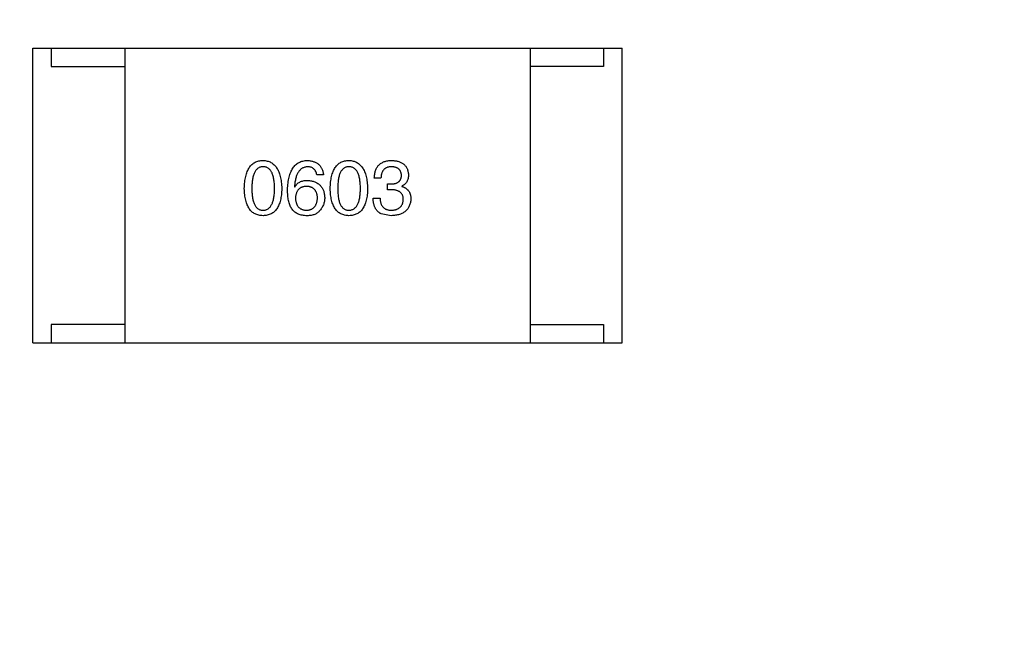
# Model space of a CAD drawing. Header units: millimetres. Extents: x -16 to 538, y -56 to 87.
# Tile 86 of 162: x 460.25 to 462.92, y 7.22 to 8.92. Entities that reach past the tile are written whole.
import ezdxf

# ---------------------------------------------------------------- set-up
doc = ezdxf.new("R2010")
doc.units = ezdxf.units.MM
doc.header["$LTSCALE"] = 1.21
doc.header["$MEASUREMENT"] = 0
doc.header["$PDMODE"] = 3
doc.header["$PDSIZE"] = 0.3125
doc.layers.get('0').update_dxf_attribs({"linetype": 'CONTINUOUS'})
doc.layers.get('DEFPOINTS').update_dxf_attribs({"linetype": 'CONTINUOUS'})
doc.layers.add('Dim', color=3, linetype='CONTINUOUS', lineweight=25)
doc.styles.get("Standard").update_dxf_attribs({"font": 'txt', "width": 0.8})
doc.dimstyles.get("Standard").update_dxf_attribs({"dimtxt": 0.15625, "dimasz": 0.1875, "dimexe": 0.125, "dimexo": 0.0625, "dimgap": 0.09, "dimtad": 0, "dimtih": 1, "dimtoh": 1, "dimzin": 4, "dimdsep": 46, "dimtxsty": 'STANDARD', "dimblk": '_FILLED', "dimblk1": '_FILLED', "dimblk2": '_FILLED', "dimcen": 0.09, "dimazin": 1, "dimtp": 0.01, "dimtm": 0.01, "dimtfac": 1, "dimtofl": 0, "dimtmove": 0, "dimatfit": 3, "dimldrblk": '_FILLED', "dimfxl": 1, "dimtolj": 1, "dimtzin": 4, "dimarcsym": 0})

# ---------------------------------------------------------------- blocks, each defined once
blk = doc.blocks.new('_FILLED')
at = {"color": 0, "linetype": 'ByBlock'}
blk.add_solid([(0, 0), (-1, 0.1667), (-1, -0.1667)], dxfattribs=at)
blk = doc.blocks.new('*D19')
at = {"color": 0, "linetype": 'ByBlock', "lineweight": -2}
for p, q in [((450.6432, 37.0225), (532.5397, 37.0225)), ((532.4147, 37.0225), (532.4147, 16.4209)), ((532.4147, -12.0275), (532.4147, 8.5742)), ((450.6432, -12.0275), (532.5397, -12.0275))]:
    blk.add_line(p, q, dxfattribs=at)
at = {"layer": 'DEFPOINTS', "color": 0, "linetype": 'ByBlock'}
for p in [(450.5807, 37.0225), (450.5807, -12.0275)]:
    blk.add_point(p, dxfattribs=at)
at = {"color": 0, "linetype": 'ByBlock', "lineweight": -2, "xscale": 2.54, "yscale": 2.54, "zscale": 2.54}
for p, rotation in [((532.4147, 37.0225), 90), ((532.4147, -12.0275), 270)]:
    blk.add_blockref('_FILLED', p, dxfattribs=dict(at, rotation=rotation))
at = {"color": 0, "linetype": 'ByBlock', "lineweight": -2, "insert": (532.4147, 12.4975), "char_height": 2.5, "attachment_point": 5, "rotation": 90}
blk.add_mtext('\\A1;49.05', dxfattribs=at)

msp = doc.modelspace()

# ---------------------------------------------------------------- linework, layer by layer
at = {"color": 7, "linetype": 'Continuous'}
for p, q in [((460.2863, 8.8426), (461.8863, 8.8426)), ((460.2863, 8.0426), (460.2863, 8.8426)), ((460.3363, 8.8426), (460.3363, 8.7926)), ((460.5363, 8.8426), (460.5363, 8.0426)), ((461.6363, 8.8426), (461.6363, 8.0426)), ((461.8363, 8.8426), (461.8363, 8.7926)), ((461.8863, 8.0426), (461.8863, 8.8426)), ((460.3363, 8.7926), (460.5363, 8.7926)), ((461.8363, 8.7926), (461.6363, 8.7926)), ((461.0755, 8.4984), (461.0574, 8.4984)), ((461.2316, 8.4894), (461.2135, 8.4894)), ((460.9968, 8.4664), (460.9976, 8.4656)), ((461.2496, 8.4738), (461.2594, 8.4738)), ((461.2496, 8.4582), (461.2496, 8.4738)), ((461.2586, 8.4582), (461.2496, 8.4582)), ((461.2881, 8.4681), (461.2881, 8.4672)), ((461.2103, 8.4353), (461.2291, 8.4353)), ((461.2594, 8.3877), (461.2324, 8.3927)), ((460.5363, 8.0926), (460.3363, 8.0926)), ((460.3363, 8.0926), (460.3363, 8.0426)), ((461.6363, 8.0926), (461.8363, 8.0926)), ((461.8363, 8.0926), (461.8363, 8.0426)), ((460.2863, 8.0426), (461.8863, 8.0426))]:
    msp.add_line(p, q, dxfattribs=at)
for points, knots in [([(460.8605, 8.4615), (460.8606, 8.4646), (460.8608, 8.4705), (460.8616, 8.479), (460.8627, 8.487), (460.8642, 8.4944), (460.8661, 8.5012), (460.8683, 8.5075), (460.8709, 8.5132), (460.8739, 8.5182), (460.8773, 8.5228), (460.881, 8.5267), (460.8852, 8.53), (460.8897, 8.5328), (460.8946, 8.5349), (460.8998, 8.5365), (460.9055, 8.5375), (460.9094, 8.5376), (460.9113, 8.5377)], [0, 0, 0, 0, 0.088823, 0.172287, 0.250296, 0.323438, 0.392244, 0.456221, 0.516635, 0.573871, 0.628, 0.680335, 0.731489, 0.782557, 0.834044, 0.886738, 0.942089, 1, 1, 1, 1]), ([(460.9113, 8.5377), (460.9133, 8.5376), (460.9171, 8.5374), (460.9227, 8.5363), (460.9279, 8.5347), (460.9327, 8.5325), (460.9372, 8.5297), (460.9413, 8.5263), (460.945, 8.5224), (460.9484, 8.5178), (460.9514, 8.5128), (460.954, 8.5071), (460.9563, 8.5009), (460.9582, 8.4941), (460.9597, 8.4868), (460.9609, 8.4789), (460.9618, 8.4704), (460.962, 8.4645), (460.9622, 8.4615)], [0, 0, 0, 0, 0.057415, 0.112361, 0.16496, 0.216437, 0.267441, 0.318839, 0.371478, 0.426325, 0.483626, 0.544235, 0.608673, 0.677374, 0.750405, 0.828394, 0.911525, 1, 1, 1, 1]), ([(460.9779, 8.4582), (460.978, 8.4614), (460.9782, 8.4675), (460.9791, 8.4763), (460.9802, 8.4846), (460.9818, 8.4923), (460.9838, 8.4994), (460.9862, 8.5058), (460.9889, 8.5117), (460.9921, 8.517), (460.9957, 8.5217), (460.9997, 8.5258), (461.0041, 8.5294), (461.0089, 8.5323), (461.0142, 8.5346), (461.0198, 8.5363), (461.0258, 8.5374), (461.0299, 8.5376), (461.032, 8.5377)], [0, 0, 0, 0, 0.087517, 0.169686, 0.246944, 0.319347, 0.387088, 0.450961, 0.511075, 0.567974, 0.622351, 0.675039, 0.726853, 0.778688, 0.83093, 0.884738, 0.941043, 1, 1, 1, 1]), ([(461.032, 8.5377), (461.0336, 8.5376), (461.0367, 8.5373), (461.0412, 8.5366), (461.0455, 8.5357), (461.0495, 8.5344), (461.0532, 8.5329), (461.0566, 8.5311), (461.0597, 8.5291), (461.0626, 8.5267), (461.0652, 8.5241), (461.0675, 8.5212), (461.0695, 8.5181), (461.0713, 8.5147), (461.0728, 8.511), (461.0739, 8.507), (461.0749, 8.5028), (461.0753, 8.4999), (461.0755, 8.4984)], [0, 0, 0, 0, 0.073784, 0.144317, 0.211047, 0.274818, 0.336501, 0.395724, 0.453465, 0.510016, 0.566585, 0.622844, 0.680328, 0.739335, 0.800408, 0.863904, 0.93053, 1, 1, 1, 1]), ([(461.0937, 8.4615), (461.0938, 8.4646), (461.094, 8.4705), (461.0947, 8.479), (461.0958, 8.487), (461.0974, 8.4944), (461.0992, 8.5012), (461.1015, 8.5075), (461.1041, 8.5132), (461.1071, 8.5182), (461.1104, 8.5228), (461.1142, 8.5267), (461.1183, 8.53), (461.1228, 8.5328), (461.1277, 8.5349), (461.133, 8.5365), (461.1386, 8.5375), (461.1425, 8.5376), (461.1445, 8.5377)], [0, 0, 0, 0, 0.088823, 0.172287, 0.250296, 0.323438, 0.392244, 0.456221, 0.516635, 0.573871, 0.628, 0.680335, 0.731489, 0.782557, 0.834044, 0.886738, 0.942089, 1, 1, 1, 1]), ([(461.1445, 8.5377), (461.1465, 8.5376), (461.1503, 8.5374), (461.1558, 8.5363), (461.161, 8.5347), (461.1658, 8.5325), (461.1703, 8.5297), (461.1744, 8.5263), (461.1781, 8.5224), (461.1815, 8.5178), (461.1845, 8.5128), (461.1872, 8.5071), (461.1894, 8.5009), (461.1913, 8.4941), (461.1929, 8.4868), (461.1941, 8.4789), (461.1949, 8.4704), (461.1952, 8.4645), (461.1953, 8.4615)], [0, 0, 0, 0, 0.057415, 0.112361, 0.16496, 0.216437, 0.267441, 0.318839, 0.371478, 0.426325, 0.483626, 0.544235, 0.608673, 0.677374, 0.750405, 0.828394, 0.911525, 1, 1, 1, 1]), ([(461.2135, 8.4894), (461.2136, 8.4913), (461.2137, 8.495), (461.2144, 8.5004), (461.2154, 8.5055), (461.2167, 8.5102), (461.2185, 8.5145), (461.2205, 8.5185), (461.2229, 8.5221), (461.2258, 8.5253), (461.2289, 8.5282), (461.2325, 8.5306), (461.2364, 8.5328), (461.2406, 8.5345), (461.2452, 8.5359), (461.2502, 8.5369), (461.2555, 8.5376), (461.2592, 8.5377), (461.2611, 8.5377)], [0, 0, 0, 0, 0.074804, 0.144899, 0.211458, 0.274554, 0.334363, 0.392059, 0.448123, 0.503024, 0.558154, 0.613471, 0.670844, 0.729926, 0.792003, 0.857405, 0.926768, 1, 1, 1, 1]), ([(461.2611, 8.5377), (461.2628, 8.5376), (461.2661, 8.5375), (461.271, 8.5368), (461.2756, 8.536), (461.2798, 8.5348), (461.2838, 8.5334), (461.2874, 8.5316), (461.2907, 8.5296), (461.2937, 8.5274), (461.2964, 8.5248), (461.2987, 8.5219), (461.3008, 8.5188), (461.3025, 8.5154), (461.3039, 8.5118), (461.305, 8.5078), (461.3058, 8.5036), (461.306, 8.5007), (461.3062, 8.4992)], [0, 0, 0, 0, 0.077845, 0.151584, 0.221397, 0.287366, 0.350104, 0.410398, 0.467998, 0.524388, 0.579979, 0.635152, 0.690917, 0.747936, 0.806661, 0.867861, 0.932479, 1, 1, 1, 1]), ([(460.9113, 8.5205), (460.9101, 8.5205), (460.9077, 8.5204), (460.9042, 8.5197), (460.901, 8.5185), (460.898, 8.5169), (460.8953, 8.5148), (460.8927, 8.5122), (460.8905, 8.5092), (460.8885, 8.5057), (460.8867, 8.5018), (460.8852, 8.4974), (460.8839, 8.4925), (460.8828, 8.4872), (460.882, 8.4814), (460.8815, 8.4752), (460.8811, 8.4685), (460.881, 8.4639), (460.881, 8.4615)], [0, 0, 0, 0, 0.049764, 0.097007, 0.143217, 0.188577, 0.235116, 0.282997, 0.333719, 0.387776, 0.445989, 0.508679, 0.576563, 0.649481, 0.728235, 0.812722, 0.903548, 1, 1, 1, 1]), ([(460.9425, 8.4615), (460.9425, 8.4639), (460.9424, 8.4685), (460.9421, 8.4752), (460.9415, 8.4814), (460.9406, 8.4872), (460.9395, 8.4925), (460.9382, 8.4974), (460.9366, 8.5018), (460.9348, 8.5057), (460.9327, 8.5092), (460.9304, 8.5122), (460.9278, 8.5148), (460.925, 8.5169), (460.922, 8.5185), (460.9186, 8.5197), (460.9151, 8.5204), (460.9126, 8.5205), (460.9113, 8.5205)], [0, 0, 0, 0, 0.095719, 0.185854, 0.269738, 0.347952, 0.420315, 0.487894, 0.550245, 0.608186, 0.662454, 0.713283, 0.761375, 0.808209, 0.854301, 0.901312, 0.949396, 1, 1, 1, 1]), ([(461.032, 8.5205), (461.0307, 8.5204), (461.0282, 8.5202), (461.0245, 8.5194), (461.021, 8.5182), (461.0178, 8.5166), (461.0148, 8.5146), (461.012, 8.5122), (461.0095, 8.5093), (461.0071, 8.5062), (461.005, 8.5026), (461.0032, 8.4986), (461.0015, 8.4942), (461.0001, 8.4894), (460.999, 8.4842), (460.998, 8.4786), (460.9972, 8.4727), (460.9969, 8.4685), (460.9968, 8.4664)], [0, 0, 0, 0, 0.054741, 0.107075, 0.158339, 0.208382, 0.258772, 0.310045, 0.362765, 0.417822, 0.475982, 0.537466, 0.602901, 0.673037, 0.747247, 0.826291, 0.910782, 1, 1, 1, 1]), ([(461.0574, 8.4984), (461.057, 8.5001), (461.0563, 8.5035), (461.0545, 8.508), (461.0521, 8.5119), (461.0491, 8.5151), (461.0456, 8.5175), (461.0416, 8.5193), (461.037, 8.5204), (461.0337, 8.5205), (461.032, 8.5205)], [0, 0, 0, 0, 0.1439, 0.274233, 0.394478, 0.509388, 0.621911, 0.738504, 0.863414, 1, 1, 1, 1]), ([(461.1445, 8.5205), (461.1433, 8.5205), (461.1409, 8.5204), (461.1374, 8.5197), (461.1342, 8.5185), (461.1312, 8.5169), (461.1284, 8.5148), (461.1259, 8.5122), (461.1237, 8.5092), (461.1217, 8.5057), (461.1199, 8.5018), (461.1183, 8.4974), (461.1171, 8.4925), (461.116, 8.4872), (461.1152, 8.4814), (461.1146, 8.4752), (461.1142, 8.4685), (461.1142, 8.4639), (461.1142, 8.4615)], [0, 0, 0, 0, 0.049764, 0.097007, 0.143217, 0.188577, 0.235116, 0.282997, 0.333719, 0.387776, 0.445989, 0.508679, 0.576563, 0.649481, 0.728235, 0.812722, 0.903548, 1, 1, 1, 1]), ([(461.1756, 8.4615), (461.1756, 8.4639), (461.1756, 8.4685), (461.1752, 8.4752), (461.1746, 8.4814), (461.1738, 8.4872), (461.1727, 8.4925), (461.1714, 8.4974), (461.1698, 8.5018), (461.168, 8.5057), (461.1659, 8.5092), (461.1636, 8.5122), (461.161, 8.5148), (461.1582, 8.5169), (461.1551, 8.5185), (461.1518, 8.5197), (461.1482, 8.5204), (461.1458, 8.5205), (461.1445, 8.5205)], [0, 0, 0, 0, 0.095719, 0.185854, 0.269738, 0.347952, 0.420315, 0.487894, 0.550245, 0.608186, 0.662454, 0.713283, 0.761375, 0.808209, 0.854301, 0.901312, 0.949396, 1, 1, 1, 1]), ([(461.2603, 8.5205), (461.2591, 8.5205), (461.2569, 8.5205), (461.2538, 8.5201), (461.2508, 8.5195), (461.248, 8.5186), (461.2455, 8.5176), (461.2431, 8.5162), (461.241, 8.5146), (461.2391, 8.5128), (461.2374, 8.5107), (461.2359, 8.5083), (461.2347, 8.5058), (461.2336, 8.503), (461.2327, 8.4999), (461.2322, 8.4966), (461.2317, 8.4931), (461.2316, 8.4906), (461.2316, 8.4894)], [0, 0, 0, 0, 0.069877, 0.136363, 0.198671, 0.257968, 0.315462, 0.370709, 0.425568, 0.479847, 0.535753, 0.592303, 0.651386, 0.713311, 0.778642, 0.84836, 0.921866, 1, 1, 1, 1]), ([(461.2873, 8.4976), (461.2872, 8.4985), (461.287, 8.5002), (461.2866, 8.5027), (461.2859, 8.5051), (461.285, 8.5073), (461.284, 8.5093), (461.2827, 8.5112), (461.2814, 8.5129), (461.2797, 8.5144), (461.278, 8.5158), (461.276, 8.517), (461.2738, 8.518), (461.2715, 8.5188), (461.2689, 8.5195), (461.2662, 8.52), (461.2633, 8.5204), (461.2613, 8.5205), (461.2603, 8.5205)], [0, 0, 0, 0, 0.067655, 0.132224, 0.194132, 0.253145, 0.309858, 0.366002, 0.421361, 0.47702, 0.532632, 0.590536, 0.65067, 0.713258, 0.779588, 0.848803, 0.921949, 1, 1, 1, 1]), ([(460.9976, 8.4656), (460.9985, 8.467), (461.0001, 8.4698), (461.0033, 8.4736), (461.007, 8.4767), (461.0111, 8.4793), (461.0157, 8.4812), (461.0207, 8.4826), (461.0262, 8.4835), (461.03, 8.4836), (461.032, 8.4836)], [0, 0, 0, 0, 0.122276, 0.239997, 0.35611, 0.473903, 0.59404, 0.720428, 0.855383, 1, 1, 1, 1]), ([(461.032, 8.4836), (461.0338, 8.4835), (461.0374, 8.4831), (461.0425, 8.4823), (461.0474, 8.4811), (461.0518, 8.4796), (461.0559, 8.4777), (461.0597, 8.4756), (461.0632, 8.4731), (461.0663, 8.4704), (461.0691, 8.4673), (461.0715, 8.4638), (461.0736, 8.4601), (461.0753, 8.4561), (461.0767, 8.4517), (461.0777, 8.4471), (461.0785, 8.4421), (461.0786, 8.4387), (461.0787, 8.4369)], [0, 0, 0, 0, 0.074228, 0.144548, 0.211288, 0.274576, 0.335162, 0.393915, 0.450599, 0.506657, 0.562409, 0.618617, 0.676096, 0.735061, 0.79654, 0.860906, 0.928473, 1, 1, 1, 1]), ([(461.2594, 8.4738), (461.2605, 8.4738), (461.2626, 8.4739), (461.2657, 8.4743), (461.2686, 8.4749), (461.2713, 8.4755), (461.2738, 8.4764), (461.276, 8.4775), (461.2781, 8.4787), (461.2799, 8.4801), (461.2816, 8.4817), (461.283, 8.4835), (461.2843, 8.4854), (461.2853, 8.4875), (461.2861, 8.4898), (461.2867, 8.4922), (461.2871, 8.4948), (461.2872, 8.4966), (461.2873, 8.4976)], [0, 0, 0, 0, 0.079415, 0.154091, 0.22508, 0.29186, 0.355026, 0.415127, 0.472418, 0.528511, 0.583551, 0.638361, 0.693547, 0.750023, 0.807857, 0.868401, 0.932259, 1, 1, 1, 1]), ([(461.3062, 8.4992), (461.3061, 8.4974), (461.306, 8.4938), (461.3052, 8.4887), (461.3037, 8.4841), (461.3018, 8.4799), (461.2992, 8.4762), (461.2961, 8.473), (461.2923, 8.4702), (461.2896, 8.4688), (461.2881, 8.4681)], [0, 0, 0, 0, 0.143686, 0.277942, 0.40333, 0.521785, 0.638573, 0.755208, 0.874773, 1, 1, 1, 1]), ([(460.9113, 8.3877), (460.9094, 8.3878), (460.9055, 8.388), (460.8998, 8.3889), (460.8946, 8.3905), (460.8897, 8.3925), (460.8852, 8.3952), (460.881, 8.3984), (460.8773, 8.4022), (460.8739, 8.4066), (460.8709, 8.4115), (460.8683, 8.417), (460.8661, 8.4231), (460.8642, 8.4297), (460.8627, 8.4368), (460.8616, 8.4446), (460.8608, 8.4528), (460.8606, 8.4586), (460.8605, 8.4615)], [0, 0, 0, 0, 0.059135, 0.115606, 0.169241, 0.221578, 0.273261, 0.324749, 0.377329, 0.431642, 0.488541, 0.548597, 0.612232, 0.680174, 0.752504, 0.829777, 0.912307, 1, 1, 1, 1]), ([(460.881, 8.4615), (460.881, 8.4591), (460.8811, 8.4545), (460.8815, 8.4478), (460.882, 8.4416), (460.8828, 8.4358), (460.8839, 8.4305), (460.8852, 8.4256), (460.8867, 8.4212), (460.8885, 8.4173), (460.8905, 8.4138), (460.8927, 8.4108), (460.8953, 8.4082), (460.898, 8.4061), (460.901, 8.4045), (460.9042, 8.4033), (460.9077, 8.4026), (460.9101, 8.4025), (460.9113, 8.4025)], [0, 0, 0, 0, 0.096457, 0.187288, 0.27178, 0.350132, 0.423455, 0.491343, 0.554037, 0.612253, 0.666313, 0.717038, 0.764921, 0.811214, 0.856775, 0.902988, 0.950234, 1, 1, 1, 1]), ([(460.9113, 8.4025), (460.9126, 8.4026), (460.9151, 8.4027), (460.9186, 8.4035), (460.922, 8.4047), (460.925, 8.4064), (460.9279, 8.4086), (460.9304, 8.4112), (460.9327, 8.4142), (460.9348, 8.4177), (460.9367, 8.4216), (460.9382, 8.426), (460.9395, 8.4308), (460.9406, 8.4361), (460.9415, 8.4418), (460.9421, 8.448), (460.9424, 8.4546), (460.9425, 8.4592), (460.9425, 8.4615)], [0, 0, 0, 0, 0.050879, 0.099377, 0.146973, 0.193618, 0.240619, 0.289461, 0.34047, 0.395283, 0.453059, 0.515633, 0.582666, 0.655287, 0.732971, 0.815933, 0.905166, 1, 1, 1, 1]), ([(460.9622, 8.4615), (460.9621, 8.4586), (460.9619, 8.4528), (460.9611, 8.4446), (460.96, 8.4368), (460.9585, 8.4297), (460.9566, 8.4231), (460.9544, 8.417), (460.9518, 8.4115), (460.9488, 8.4066), (460.9454, 8.4022), (460.9417, 8.3984), (460.9375, 8.3952), (460.933, 8.3925), (460.9281, 8.3905), (460.9228, 8.3889), (460.9172, 8.388), (460.9133, 8.3878), (460.9113, 8.3877)], [0, 0, 0, 0, 0.08769, 0.170218, 0.24749, 0.319818, 0.387758, 0.451391, 0.511445, 0.568185, 0.622681, 0.67526, 0.726746, 0.778428, 0.830764, 0.884397, 0.940866, 1, 1, 1, 1]), ([(460.9886, 8.4074), (460.9877, 8.409), (460.986, 8.4122), (460.9838, 8.4174), (460.982, 8.4231), (460.9805, 8.4292), (460.9793, 8.4358), (460.9785, 8.4429), (460.978, 8.4504), (460.9779, 8.4556), (460.9779, 8.4582)], [0, 0, 0, 0, 0.101889, 0.209155, 0.322694, 0.442863, 0.569758, 0.70479, 0.848502, 1, 1, 1, 1]), ([(461.0296, 8.4672), (461.0284, 8.4672), (461.0261, 8.4671), (461.0229, 8.4666), (461.0198, 8.4659), (461.0169, 8.465), (461.0143, 8.4639), (461.0119, 8.4624), (461.0096, 8.4608), (461.0076, 8.4589), (461.0058, 8.4568), (461.0042, 8.4544), (461.0028, 8.4518), (461.0017, 8.4489), (461.0008, 8.4459), (461, 8.4425), (460.9995, 8.439), (460.9993, 8.4365), (460.9992, 8.4353)], [0, 0, 0, 0, 0.070453, 0.136523, 0.199866, 0.260392, 0.318446, 0.374657, 0.430182, 0.485556, 0.541071, 0.598396, 0.657208, 0.718642, 0.783247, 0.851631, 0.923928, 1, 1, 1, 1]), ([(461.0591, 8.4361), (461.059, 8.4373), (461.0588, 8.4397), (461.0583, 8.4432), (461.0576, 8.4464), (461.0567, 8.4494), (461.0555, 8.4521), (461.0542, 8.4547), (461.0526, 8.457), (461.0509, 8.4591), (461.049, 8.4609), (461.0468, 8.4625), (461.0444, 8.4639), (461.0418, 8.4651), (461.0391, 8.466), (461.0361, 8.4666), (461.0329, 8.4671), (461.0307, 8.4672), (461.0296, 8.4672)], [0, 0, 0, 0, 0.076288, 0.14871, 0.216387, 0.281386, 0.342528, 0.402111, 0.4591, 0.514852, 0.569974, 0.625644, 0.682226, 0.740156, 0.800362, 0.863471, 0.930116, 1, 1, 1, 1]), ([(461.1445, 8.3877), (461.1425, 8.3878), (461.1386, 8.388), (461.133, 8.3889), (461.1277, 8.3905), (461.1228, 8.3925), (461.1183, 8.3952), (461.1142, 8.3984), (461.1104, 8.4022), (461.1071, 8.4066), (461.1041, 8.4115), (461.1015, 8.417), (461.0992, 8.4231), (461.0974, 8.4297), (461.0958, 8.4368), (461.0947, 8.4446), (461.094, 8.4528), (461.0938, 8.4586), (461.0937, 8.4615)], [0, 0, 0, 0, 0.059135, 0.115606, 0.169241, 0.221578, 0.273261, 0.324749, 0.377329, 0.431642, 0.488541, 0.548597, 0.612232, 0.680174, 0.752504, 0.829777, 0.912307, 1, 1, 1, 1]), ([(461.1142, 8.4615), (461.1142, 8.4591), (461.1142, 8.4545), (461.1146, 8.4478), (461.1152, 8.4416), (461.116, 8.4358), (461.1171, 8.4305), (461.1183, 8.4256), (461.1199, 8.4212), (461.1217, 8.4173), (461.1237, 8.4138), (461.1259, 8.4108), (461.1284, 8.4082), (461.1312, 8.4061), (461.1341, 8.4045), (461.1374, 8.4033), (461.1409, 8.4026), (461.1433, 8.4025), (461.1445, 8.4025)], [0, 0, 0, 0, 0.096457, 0.187288, 0.27178, 0.350132, 0.423455, 0.491343, 0.554037, 0.612253, 0.666313, 0.717038, 0.764921, 0.811214, 0.856775, 0.902988, 0.950234, 1, 1, 1, 1]), ([(461.1445, 8.4025), (461.1458, 8.4026), (461.1482, 8.4027), (461.1518, 8.4035), (461.1551, 8.4047), (461.1582, 8.4064), (461.161, 8.4086), (461.1636, 8.4112), (461.1659, 8.4142), (461.168, 8.4177), (461.1698, 8.4216), (461.1714, 8.426), (461.1727, 8.4308), (461.1738, 8.4361), (461.1746, 8.4418), (461.1752, 8.448), (461.1756, 8.4546), (461.1756, 8.4592), (461.1756, 8.4615)], [0, 0, 0, 0, 0.050879, 0.099377, 0.146973, 0.193618, 0.240619, 0.289461, 0.34047, 0.395283, 0.453059, 0.515633, 0.582666, 0.655287, 0.732971, 0.815933, 0.905166, 1, 1, 1, 1]), ([(461.1953, 8.4615), (461.1952, 8.4586), (461.195, 8.4528), (461.1942, 8.4446), (461.1932, 8.4368), (461.1916, 8.4297), (461.1898, 8.4231), (461.1875, 8.417), (461.1849, 8.4115), (461.1819, 8.4066), (461.1786, 8.4022), (461.1748, 8.3984), (461.1707, 8.3952), (461.1661, 8.3925), (461.1612, 8.3905), (461.156, 8.3889), (461.1504, 8.388), (461.1465, 8.3878), (461.1445, 8.3877)], [0, 0, 0, 0, 0.08769, 0.170218, 0.24749, 0.319818, 0.387758, 0.451391, 0.511445, 0.568185, 0.622681, 0.67526, 0.726746, 0.778428, 0.830764, 0.884397, 0.940866, 1, 1, 1, 1]), ([(461.2922, 8.4312), (461.2922, 8.4323), (461.2922, 8.4344), (461.2918, 8.4375), (461.2911, 8.4403), (461.2902, 8.443), (461.289, 8.4455), (461.2875, 8.4477), (461.2858, 8.4497), (461.2838, 8.4515), (461.2816, 8.4531), (461.2791, 8.4545), (461.2763, 8.4557), (461.2733, 8.4566), (461.27, 8.4574), (461.2664, 8.4578), (461.2626, 8.4582), (461.26, 8.4582), (461.2586, 8.4582)], [0, 0, 0, 0, 0.066518, 0.129194, 0.188613, 0.245254, 0.300032, 0.353805, 0.407079, 0.461108, 0.516272, 0.574141, 0.634837, 0.699275, 0.767504, 0.840272, 0.917505, 1, 1, 1, 1]), ([(461.2881, 8.4672), (461.2891, 8.4669), (461.2911, 8.4663), (461.2939, 8.4652), (461.2965, 8.4638), (461.2989, 8.4624), (461.3011, 8.4608), (461.3031, 8.4591), (461.305, 8.4572), (461.3066, 8.4552), (461.308, 8.453), (461.3093, 8.4507), (461.3104, 8.4482), (461.3112, 8.4455), (461.3119, 8.4428), (461.3123, 8.4399), (461.3127, 8.4368), (461.3127, 8.4347), (461.3127, 8.4336)], [0, 0, 0, 0, 0.069445, 0.136039, 0.200011, 0.261745, 0.322328, 0.381403, 0.438864, 0.496655, 0.554398, 0.612391, 0.672266, 0.733005, 0.79604, 0.861293, 0.928785, 1, 1, 1, 1]), ([(460.9992, 8.4353), (460.9993, 8.434), (460.9995, 8.4315), (461, 8.4278), (461.0008, 8.4244), (461.0017, 8.4213), (461.0029, 8.4184), (461.0044, 8.4157), (461.0059, 8.4132), (461.0078, 8.4111), (461.0098, 8.4091), (461.0122, 8.4075), (461.0146, 8.406), (461.0174, 8.4048), (461.0203, 8.4038), (461.0235, 8.4031), (461.0269, 8.4026), (461.0292, 8.4025), (461.0304, 8.4025)], [0, 0, 0, 0, 0.076467, 0.148148, 0.216496, 0.280559, 0.342274, 0.401168, 0.458322, 0.514073, 0.569257, 0.62465, 0.68124, 0.739113, 0.799947, 0.862804, 0.929597, 1, 1, 1, 1]), ([(461.0304, 8.4025), (461.0315, 8.4026), (461.0336, 8.4028), (461.0367, 8.4033), (461.0396, 8.4041), (461.0423, 8.4051), (461.0448, 8.4064), (461.0471, 8.4079), (461.0492, 8.4097), (461.0511, 8.4117), (461.0528, 8.4139), (461.0543, 8.4164), (461.0557, 8.4191), (461.0567, 8.422), (461.0576, 8.4252), (461.0583, 8.4286), (461.0588, 8.4323), (461.059, 8.4348), (461.0591, 8.4361)], [0, 0, 0, 0, 0.066682, 0.130303, 0.190802, 0.248749, 0.30534, 0.361219, 0.415721, 0.471765, 0.528279, 0.586428, 0.64659, 0.710143, 0.776461, 0.846692, 0.921137, 1, 1, 1, 1]), ([(461.0787, 8.4369), (461.0787, 8.4352), (461.0786, 8.4317), (461.0779, 8.4266), (461.0768, 8.4217), (461.0752, 8.417), (461.073, 8.4125), (461.0705, 8.4081), (461.0675, 8.4039), (461.0652, 8.4013), (461.064, 8.4)], [0, 0, 0, 0, 0.12904, 0.253809, 0.377066, 0.499122, 0.621469, 0.744665, 0.870607, 1, 1, 1, 1]), ([(461.2324, 8.3927), (461.2315, 8.3931), (461.2298, 8.3939), (461.2274, 8.3954), (461.2251, 8.3971), (461.223, 8.399), (461.221, 8.401), (461.2192, 8.4032), (461.2176, 8.4056), (461.2162, 8.4082), (461.2149, 8.411), (461.2137, 8.4139), (461.2127, 8.4171), (461.2119, 8.4204), (461.2113, 8.4238), (461.2107, 8.4275), (461.2104, 8.4313), (461.2103, 8.4339), (461.2103, 8.4353)], [0, 0, 0, 0, 0.056906, 0.113264, 0.168825, 0.223843, 0.279195, 0.335267, 0.392098, 0.450414, 0.51054, 0.572219, 0.636652, 0.703156, 0.773102, 0.845505, 0.921063, 1, 1, 1, 1]), ([(461.2291, 8.4353), (461.2292, 8.4339), (461.2293, 8.4314), (461.2297, 8.4277), (461.2304, 8.4242), (461.2313, 8.421), (461.2324, 8.418), (461.2338, 8.4153), (461.2354, 8.4129), (461.2372, 8.4106), (461.2393, 8.4087), (461.2416, 8.407), (461.2442, 8.4056), (461.247, 8.4045), (461.25, 8.4036), (461.2532, 8.403), (461.2566, 8.4025), (461.259, 8.4025), (461.2603, 8.4025)], [0, 0, 0, 0, 0.07723, 0.149593, 0.217944, 0.282232, 0.34411, 0.402297, 0.458791, 0.513966, 0.568538, 0.623291, 0.679957, 0.737243, 0.798142, 0.86118, 0.928728, 1, 1, 1, 1]), ([(461.3127, 8.4336), (461.3126, 8.4318), (461.3123, 8.4283), (461.3114, 8.4233), (461.3102, 8.4186), (461.3086, 8.4142), (461.3066, 8.4101), (461.3041, 8.4064), (461.3014, 8.403), (461.2982, 8.3999), (461.2947, 8.3972), (461.2907, 8.3949), (461.2864, 8.3928), (461.2818, 8.3911), (461.2767, 8.3898), (461.2713, 8.3887), (461.2655, 8.388), (461.2615, 8.3878), (461.2594, 8.3877)], [0, 0, 0, 0, 0.068236, 0.132937, 0.194125, 0.253174, 0.310181, 0.365986, 0.421096, 0.476216, 0.532352, 0.590232, 0.649824, 0.71274, 0.778406, 0.848058, 0.921922, 1, 1, 1, 1]), ([(461.2603, 8.4025), (461.2615, 8.4026), (461.2639, 8.4027), (461.2673, 8.4033), (461.2706, 8.404), (461.2736, 8.4048), (461.2764, 8.4059), (461.2789, 8.4072), (461.2813, 8.4087), (461.2834, 8.4104), (461.2853, 8.4124), (461.287, 8.4144), (461.2884, 8.4168), (461.2897, 8.4193), (461.2907, 8.4219), (461.2914, 8.4248), (461.292, 8.4279), (461.2921, 8.4301), (461.2922, 8.4312)], [0, 0, 0, 0, 0.076694, 0.149502, 0.218019, 0.283183, 0.345589, 0.405199, 0.462852, 0.519478, 0.575313, 0.630559, 0.687006, 0.744638, 0.804006, 0.866059, 0.931486, 1, 1, 1, 1]), ([(461.0271, 8.3877), (461.025, 8.3879), (461.021, 8.3881), (461.0152, 8.3892), (461.0098, 8.3908), (461.0047, 8.393), (461.0001, 8.3957), (460.9958, 8.3991), (460.9919, 8.4029), (460.9897, 8.4059), (460.9886, 8.4074)], [0, 0, 0, 0, 0.137449, 0.267856, 0.393219, 0.514735, 0.63397, 0.753734, 0.874967, 1, 1, 1, 1]), ([(461.064, 8.4), (461.063, 8.399), (461.0612, 8.3968), (461.0577, 8.3943), (461.0538, 8.392), (461.0494, 8.3903), (461.0445, 8.3889), (461.0391, 8.3881), (461.0333, 8.3876), (461.0292, 8.3877), (461.0271, 8.3877)], [0, 0, 0, 0, 0.105033, 0.21147, 0.321511, 0.438526, 0.563605, 0.698055, 0.843218, 1, 1, 1, 1])]:
    msp.add_open_spline(points, degree=3, knots=knots, dxfattribs=at)

# ---------------------------------------------------------------- dimensions: what is measured, and where the dimension line sits
at = {"layer": 'Dim'}
dim = msp.add_linear_dim(base=(532.4147, -12.0275), p1=(450.5807, 37.0225), p2=(450.5807, -12.0275), angle=90, dimstyle='STANDARD', override={"dimtxt": 2.5, "dimasz": 2.54, "dimtih": 0, "dimtoh": 0, "dimzin": 0, "dimcen": 0.198, "dimadec": 0, "dimazin": 0, "dimtp": 0, "dimtm": 0, "dimtdec": 4, "dimtzin": 0}, dxfattribs=at)
dim.commit()
dim.dimension.update_dxf_attribs({"geometry": '*D19', "text_midpoint": (532.4147, 12.4975)})

doc.saveas('drawing.dxf')
